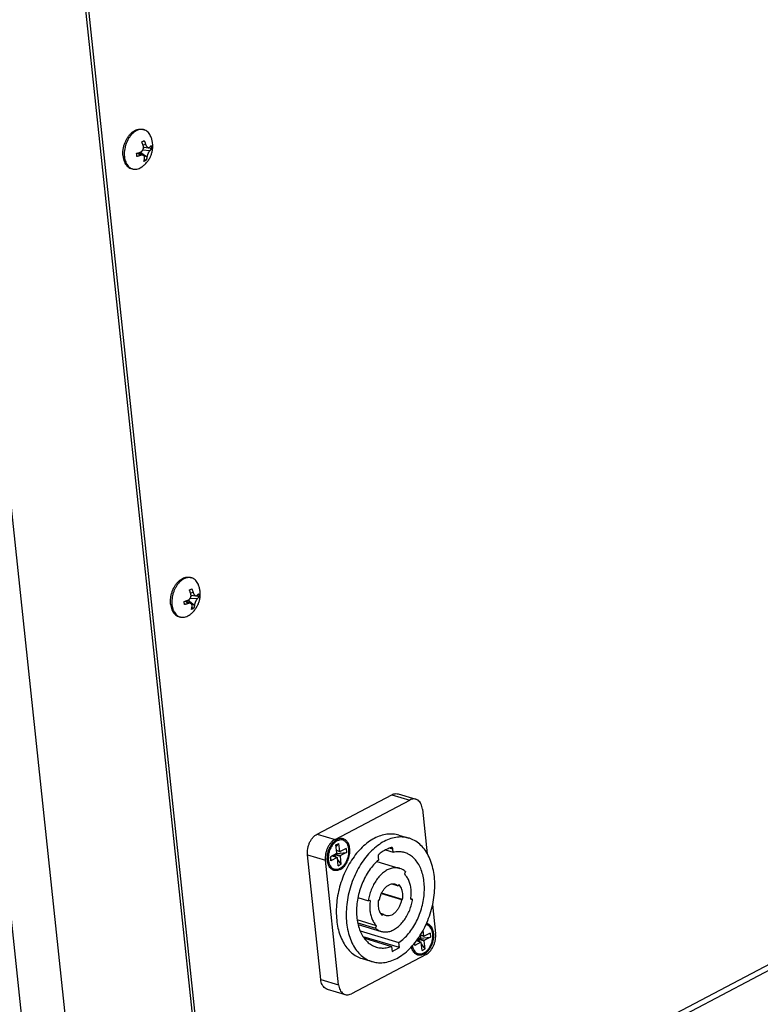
# Paper-space layout 'Layout1' of a CAD drawing. Header units: inches. Extents: x 29 to 351, y 58 to 234.
# Tile 36 of 104: x 102.08 to 107.4, y 78.32 to 85.39. Entities that reach past the tile are written whole.
import ezdxf

# ---------------------------------------------------------------- set-up
doc = ezdxf.new("R2010")
doc.units = ezdxf.units.IN
doc.header["$LTSCALE"] = 1.1
doc.header["$MEASUREMENT"] = 0
doc.layers.get('0').update_dxf_attribs({"linetype": 'CONTINUOUS'})
doc.layers.add('02___PRT_ALL_AXES', color=7, linetype='CONTINUOUS')
doc.layers.add('7_ALL_FEATURES', color=7, linetype='CONTINUOUS')

psp = doc.layouts.get("Layout1")

# ---------------------------------------------------------------- linework, layer by layer
at = {"color": 7, "linetype": 'Continuous'}
for p, q in [((103.4449, 77.3004), (102.288, 88.2076)), ((104.2194, 79.5392), (104.7556, 79.8214)), ((104.348, 79.501), (104.8842, 79.7832)), ((104.7556, 79.8214), (104.8842, 79.7832)), ((104.8006, 79.8274), (104.9292, 79.7892)), ((104.976, 79.7183), (105.01, 79.3975)), ((109.5183, 79.685), (104.1029, 76.8349)), ((104.2194, 79.5392), (104.348, 79.501)), ((104.355, 79.4613), (104.3765, 79.4726)), ((104.3612, 79.4034), (104.355, 79.4613)), ((104.3562, 79.4503), (104.3765, 79.4726)), ((104.3826, 79.4147), (104.3765, 79.4726)), ((104.4285, 79.4358), (104.3851, 79.4129)), ((104.4285, 79.4358), (104.4315, 79.4072)), ((104.7111, 79.4251), (104.7667, 79.4086)), ((104.7644, 79.4303), (104.7397, 79.4376)), ((104.7667, 79.4086), (104.7644, 79.4303)), ((104.2452, 78.4956), (104.1503, 79.3896)), ((104.1503, 79.3896), (104.279, 79.3514)), ((104.2997, 79.3567), (104.3, 79.3531)), ((104.3593, 79.3994), (104.3159, 79.3765)), ((104.3159, 79.3765), (104.3189, 79.3479)), ((104.3189, 79.3479), (104.3167, 79.3769)), ((104.3624, 79.3708), (104.3189, 79.3479)), ((104.3624, 79.3708), (104.3257, 79.3817)), ((104.3636, 79.3709), (104.3263, 79.382)), ((104.3314, 79.3805), (104.3448, 79.3875)), ((104.3427, 79.3906), (104.3448, 79.3875)), ((104.3551, 79.3735), (104.3448, 79.3875)), ((104.3459, 79.3923), (104.3863, 79.3803)), ((104.3514, 79.3952), (104.3881, 79.3843)), ((104.3826, 79.4147), (104.3593, 79.4216)), ((104.3839, 79.4128), (104.3594, 79.4201)), ((104.36, 79.3999), (104.4315, 79.4072)), ((104.371, 79.3111), (104.3648, 79.3691)), ((104.3924, 79.3224), (104.3659, 79.3586)), ((104.3924, 79.3224), (104.3863, 79.3803)), ((104.4315, 79.4072), (104.3881, 79.3843)), ((104.6571, 79.3739), (104.6594, 79.3522)), ((104.3738, 78.4574), (104.279, 79.3514)), ((104.371, 79.3111), (104.3924, 79.3224)), ((104.649, 79.3419), (104.8136, 79.2931)), ((104.8549, 79.2694), (104.8459, 79.2525)), ((104.7568, 79.181), (104.8006, 79.168)), ((104.8061, 79.1781), (104.8006, 79.168)), ((104.5125, 79.0827), (104.5874, 79.0604)), ((104.6816, 79.1125), (104.8258, 79.0697)), ((104.8338, 79.07), (104.6828, 79.1148)), ((104.8258, 79.0697), (104.8338, 79.07)), ((104.892, 79.0723), (104.8926, 79.0766)), ((104.892, 79.0723), (104.9053, 79.0728)), ((104.8924, 79.0766), (104.9053, 79.0728)), ((104.6006, 79.061), (104.5874, 79.0604)), ((104.6669, 79.0635), (104.6589, 79.0632)), ((105.0486, 79.0336), (105.0708, 78.8242)), ((104.6742, 78.9705), (104.692, 78.9652)), ((104.6866, 78.9551), (104.692, 78.9652)), ((104.6468, 78.8807), (104.5073, 78.9222)), ((104.5118, 78.9012), (104.6377, 78.8638)), ((104.5145, 78.889), (104.6791, 78.8402)), ((104.6377, 78.8638), (104.6468, 78.8807)), ((104.5294, 78.8433), (104.8071, 78.7609)), ((104.8109, 78.7249), (104.5508, 78.8021)), ((104.559, 78.7904), (104.7535, 78.7326)), ((104.9617, 78.7913), (104.9357, 78.7777)), ((104.9537, 78.7872), (104.9904, 78.7763)), ((104.9635, 78.7953), (104.9615, 78.8144)), ((104.9849, 78.8066), (104.9616, 78.8135)), ((104.9862, 78.8047), (104.9617, 78.812)), ((104.9623, 78.7919), (105.0339, 78.7991)), ((104.9849, 78.8066), (104.9805, 78.8485)), ((105.0308, 78.8277), (104.9874, 78.8049)), ((105.0339, 78.7991), (104.9904, 78.7763)), ((105.0308, 78.8277), (105.0339, 78.7991)), ((104.7535, 78.7326), (104.7573, 78.6967)), ((104.8109, 78.7249), (104.8071, 78.7609)), ((104.9196, 78.7559), (104.9213, 78.7399)), ((104.9213, 78.7399), (104.92, 78.7564)), ((104.9647, 78.7627), (104.9213, 78.7399)), ((104.9647, 78.7627), (104.932, 78.7724)), ((104.9659, 78.7629), (104.9323, 78.7728)), ((104.9337, 78.7724), (104.9471, 78.7795)), ((104.945, 78.7826), (104.9471, 78.7795)), ((104.9574, 78.7654), (104.9471, 78.7795)), ((104.9482, 78.7843), (104.9886, 78.7723)), ((104.9733, 78.7031), (104.9671, 78.761)), ((104.9947, 78.7143), (104.9682, 78.7505)), ((104.9947, 78.7143), (104.9886, 78.7723)), ((105.0018, 78.6746), (104.4656, 78.3924)), ((104.9733, 78.7031), (104.9947, 78.7143)), ((104.2452, 78.4956), (104.3738, 78.4574)), ((104.292, 78.4247), (104.4206, 78.3865))]:
    psp.add_line(p, q, dxfattribs=at)
for points, start_tangent, end_tangent in [([(104.7556, 79.8214), (104.7714, 79.8276), (104.7872, 79.8295), (104.8006, 79.8274)], (0.884928, 0.465728), (0.958764, -0.284203)), ([(104.9292, 79.7892), (104.9158, 79.7913), (104.9, 79.7894), (104.8842, 79.7832)], (-0.958764, 0.284203), (-0.884928, -0.465728)), ([(104.976, 79.7183), (104.9722, 79.7383), (104.9655, 79.7561), (104.9562, 79.7707), (104.9444, 79.7817), (104.9307, 79.7887), (104.9292, 79.7892)], (-0.10548, 0.994421), (-0.958764, 0.284203)), ([(104.1503, 79.3896), (104.1497, 79.4113), (104.1521, 79.4339), (104.1575, 79.4563), (104.1658, 79.4779), (104.1767, 79.4977), (104.1895, 79.5149), (104.204, 79.529), (104.2194, 79.5392)], (-0.10548, 0.994421), (0.884928, 0.465728)), ([(104.348, 79.501), (104.3326, 79.4908), (104.3181, 79.4767), (104.3053, 79.4595), (104.2945, 79.4397), (104.2862, 79.4181), (104.2807, 79.3957), (104.2783, 79.3731), (104.279, 79.3514)], (-0.884928, -0.465728), (0.10548, -0.994421)), ([(104.4475, 79.4307), (104.4428, 79.4531), (104.4342, 79.4719), (104.422, 79.4861), (104.407, 79.4948), (104.3901, 79.4976), (104.3723, 79.4942), (104.3545, 79.4848), (104.3378, 79.4701), (104.3309, 79.4618)], (-0.10548, 0.994421), (-0.609077, -0.793111)), ([(104.3233, 79.4507), (104.3116, 79.428), (104.3036, 79.4032), (104.2997, 79.3777), (104.2993, 79.3691)], (-0.52902, -0.84861), (-0.0129, -0.999917)), ([(104.3, 79.3531), (104.3046, 79.3307), (104.3133, 79.3118), (104.3255, 79.2976), (104.3404, 79.2889), (104.3573, 79.2862), (104.3752, 79.2896), (104.393, 79.2989), (104.4096, 79.3137), (104.4242, 79.333), (104.4358, 79.3557), (104.4439, 79.3805), (104.4478, 79.406), (104.4475, 79.4307)], (0.10548, -0.994421), (-0.10548, 0.994421)), ([(104.3309, 79.4618), (104.3233, 79.4507)], (-0.609077, -0.793111), (-0.52902, -0.84861)), ([(104.7109, 79.4255), (104.6943, 79.4163), (104.6666, 79.3975)], (-0.889721, -0.456505), (-0.797426, -0.603416)), ([(104.7512, 79.442), (104.7226, 79.4312), (104.7109, 79.4255)], (-0.956214, -0.292668), (-0.889721, -0.456505)), ([(104.7566, 79.4421), (104.755, 79.4424), (104.7512, 79.442)], (-0.95845, 0.285261), (-0.956214, -0.292668)), ([(104.7644, 79.4303), (104.7633, 79.435), (104.7613, 79.4388), (104.7584, 79.4413), (104.7566, 79.4421)], (-0.10548, 0.994421), (-0.95845, 0.285261)), ([(104.2993, 79.3691), (104.2997, 79.3567)], (-0.0129, -0.999917), (0.077024, -0.997029)), ([(104.3593, 79.3994), (104.36, 79.3999), (104.3605, 79.4006), (104.361, 79.4015), (104.3612, 79.4025), (104.3612, 79.4034)], (0.884928, 0.465728), (-0.10548, 0.994421)), ([(104.3636, 79.3709), (104.3631, 79.371), (104.3624, 79.3708)], (-0.959399, 0.282052), (-0.884928, -0.465728)), ([(104.3648, 79.3691), (104.3646, 79.3699), (104.3642, 79.3705), (104.3637, 79.3709), (104.3636, 79.3709)], (-0.10548, 0.994421), (-0.959399, 0.282052)), ([(104.3826, 79.4147), (104.3828, 79.4138), (104.3832, 79.4132), (104.3838, 79.4128), (104.3839, 79.4128)], (0.10548, -0.994421), (0.959399, -0.282052)), ([(104.3839, 79.4128), (104.3844, 79.4127), (104.3851, 79.4129)], (0.959399, -0.282052), (0.884928, 0.465728)), ([(104.3881, 79.3843), (104.3875, 79.3838), (104.3869, 79.3831), (104.3865, 79.3822), (104.3863, 79.3813), (104.3863, 79.3803)], (-0.884928, -0.465728), (0.10548, -0.994421)), ([(104.6666, 79.3975), (104.6631, 79.3941), (104.6602, 79.3896), (104.6582, 79.3845), (104.6571, 79.3791), (104.6571, 79.3739)], (-0.797426, -0.603416), (0.10548, -0.994421)), ([(104.8472, 79.4063), (104.8402, 79.4082), (104.8041, 79.4126), (104.7667, 79.4086)], (-0.958538, 0.284964), (-0.977595, -0.210492)), ([(104.8071, 78.7609), (104.843, 78.7897), (104.8765, 78.8253), (104.9069, 78.8667), (104.9334, 78.913), (104.9554, 78.963), (104.9723, 79.0155), (104.9837, 79.0692), (104.9894, 79.1229), (104.9892, 79.1752), (104.983, 79.2249), (104.9712, 79.2708), (104.9539, 79.3117), (104.9315, 79.3466), (104.9047, 79.3748), (104.874, 79.3955), (104.8472, 79.4063)], (0.82451, 0.565847), (-0.958538, 0.284964)), ([(104.6594, 79.3522), (104.6251, 79.3184), (104.5938, 79.2785), (104.5661, 79.2335), (104.5428, 79.1844), (104.5245, 79.1324), (104.5115, 79.0789), (104.5043, 79.025), (104.5029, 78.9722), (104.5074, 78.9217), (104.5177, 78.8746), (104.5335, 78.8323), (104.5545, 78.7956), (104.5802, 78.7655), (104.6099, 78.7427), (104.6429, 78.7277), (104.6455, 78.7269)], (-0.75894, -0.651161), (0.958663, -0.284544)), ([(104.8136, 79.2931), (104.8071, 79.2948), (104.78, 79.2972), (104.7519, 79.2926), (104.7236, 79.2812), (104.696, 79.2632), (104.6699, 79.2393), (104.6462, 79.2101), (104.6255, 79.1766), (104.6085, 79.1397), (104.5957, 79.1006), (104.5874, 79.0604)], (-0.958532, 0.284986), (-0.144315, -0.989532)), ([(104.8549, 79.2694), (104.8323, 79.2854), (104.8136, 79.2931)], (-0.739615, 0.673031), (-0.958532, 0.284986)), ([(104.8926, 79.0766), (104.8952, 79.1089), (104.8938, 79.1442), (104.8879, 79.1772), (104.8778, 79.2068), (104.8636, 79.2322), (104.8459, 79.2525)], (0.130754, 0.991415), (-0.739615, 0.673031)), ([(104.6669, 79.0635), (104.6721, 79.0876), (104.6806, 79.1107), (104.6919, 79.1319), (104.7057, 79.1502), (104.7212, 79.1649), (104.7378, 79.1753), (104.7548, 79.181), (104.7567, 79.1813)], (0.144315, 0.989532), (0.988595, 0.150598)), ([(104.7567, 79.1813), (104.7714, 79.1816), (104.78, 79.1798)], (0.988595, 0.150598), (0.958658, -0.284562)), ([(104.78, 79.1798), (104.7869, 79.1772), (104.8006, 79.168)], (0.958658, -0.284562), (0.739615, -0.673031)), ([(104.8338, 79.07), (104.8356, 79.092), (104.8348, 79.1132), (104.8313, 79.133), (104.8252, 79.1507), (104.8167, 79.1659), (104.8061, 79.1781)], (0.144315, 0.989532), (-0.739615, 0.673031)), ([(104.6791, 78.8402), (104.6856, 78.8385), (104.7127, 78.836), (104.7408, 78.8406), (104.7691, 78.852), (104.7967, 78.87), (104.8227, 78.8939), (104.8465, 78.9231), (104.8672, 78.9567), (104.8842, 78.9935), (104.897, 79.0326), (104.9053, 79.0728)], (0.958532, -0.284986), (0.144315, 0.989532)), ([(104.8258, 79.0697), (104.8206, 79.0457), (104.8121, 79.0225), (104.8007, 79.0013), (104.787, 78.983), (104.7715, 78.9683), (104.7549, 78.9579), (104.7379, 78.9523), (104.7213, 78.9516), (104.7127, 78.9534)], (-0.144315, -0.989532), (-0.958658, 0.284562)), ([(104.6006, 79.061), (104.5975, 79.0243), (104.5989, 78.989), (104.6048, 78.956), (104.6149, 78.9264), (104.6291, 78.9011), (104.6468, 78.8807)], (-0.144315, -0.989532), (0.739615, -0.673031)), ([(104.6589, 79.0632), (104.657, 79.0412), (104.6579, 79.02), (104.6614, 79.0003), (104.6675, 78.9825), (104.6739, 78.9704)], (-0.144315, -0.989532), (0.535051, -0.84482)), ([(104.6739, 78.9704), (104.676, 78.9673), (104.6866, 78.9551)], (0.535051, -0.84482), (0.739615, -0.673031)), ([(104.7127, 78.9534), (104.7058, 78.956), (104.692, 78.9652)], (-0.958658, 0.284562), (-0.739615, 0.673031)), ([(104.6377, 78.8638), (104.6604, 78.8478), (104.6791, 78.8402)], (0.739615, -0.673031), (0.958532, -0.284986)), ([(105.0498, 78.8226), (105.0451, 78.845), (105.0365, 78.8639), (105.0243, 78.8781), (105.0093, 78.8868), (105.0007, 78.889)], (-0.10548, 0.994421), (-0.988531, 0.15102)), ([(104.9032, 78.7382), (104.907, 78.7226), (104.9156, 78.7037), (104.9278, 78.6895), (104.9427, 78.6808), (104.9597, 78.6781), (104.9775, 78.6815), (104.9953, 78.6908), (105.0119, 78.7056), (105.0265, 78.7249), (105.0381, 78.7476), (105.0462, 78.7724), (105.0501, 78.7979), (105.0498, 78.8226)], (0.160678, -0.987007), (-0.10548, 0.994421)), ([(104.9617, 78.7913), (104.9623, 78.7918), (104.9629, 78.7925), (104.9633, 78.7934), (104.9635, 78.7944), (104.9635, 78.7953)], (0.884928, 0.465728), (-0.10548, 0.994421)), ([(104.9849, 78.8066), (104.9851, 78.8058), (104.9855, 78.8051), (104.9861, 78.8048), (104.9862, 78.8047)], (0.10548, -0.994421), (0.959399, -0.282052)), ([(104.9862, 78.8047), (104.9867, 78.8047), (104.9874, 78.8049)], (0.959399, -0.282052), (0.884928, 0.465728)), ([(105.0018, 78.6746), (105.0172, 78.6849), (105.0317, 78.699), (105.0445, 78.7161), (105.0553, 78.736), (105.0636, 78.7576), (105.0691, 78.7799), (105.0715, 78.8026), (105.0708, 78.8242)], (0.884928, 0.465728), (-0.10548, 0.994421)), ([(104.6455, 78.7269), (104.6784, 78.721), (104.7156, 78.7227), (104.7535, 78.7326)], (0.958663, -0.284544), (0.937471, 0.348063)), ([(104.7573, 78.6967), (104.7753, 78.7045), (104.7932, 78.7139), (104.8109, 78.7249)], (0.932685, 0.360693), (0.830816, 0.556547)), ([(104.9659, 78.7629), (104.9654, 78.7629), (104.9647, 78.7627)], (-0.959399, 0.282052), (-0.884928, -0.465728)), ([(104.9671, 78.761), (104.9669, 78.7618), (104.9665, 78.7625), (104.966, 78.7628), (104.9659, 78.7629)], (-0.10548, 0.994421), (-0.959399, 0.282052)), ([(104.9904, 78.7763), (104.9898, 78.7758), (104.9892, 78.7751), (104.9888, 78.7742), (104.9886, 78.7732), (104.9886, 78.7723)], (-0.884928, -0.465728), (0.10548, -0.994421)), ([(104.292, 78.4247), (104.2904, 78.4252), (104.2768, 78.4321), (104.265, 78.4432), (104.2556, 78.4577), (104.2489, 78.4756), (104.2452, 78.4956)], (-0.958764, 0.284203), (-0.10548, 0.994421)), ([(104.3738, 78.4574), (104.3775, 78.4374), (104.3843, 78.4196), (104.3936, 78.405), (104.4054, 78.3939), (104.419, 78.387), (104.4206, 78.3865)], (0.10548, -0.994421), (0.958764, -0.284203)), ([(104.4206, 78.3865), (104.4339, 78.3844), (104.4497, 78.3863), (104.4656, 78.3924)], (0.958764, -0.284203), (0.884928, 0.465728))]:
    psp.add_spline(points, degree=3, dxfattribs=dict(at, start_tangent=start_tangent, end_tangent=end_tangent))
at = {"layer": '02___PRT_ALL_AXES', "color": 7, "linetype": 'Continuous'}
for p, q in [((102.9671, 84.601), (102.9768, 84.5981)), ((102.8837, 84.3202), (102.8934, 84.3173)), ((103.3085, 81.3825), (103.3182, 81.3796)), ((103.2251, 81.1017), (103.2348, 81.0988)), ((104.8066, 79.5313), (104.878, 79.5101)), ((105.0097, 78.897), (105.0048, 78.8982)), ((104.5432, 78.6444), (104.6146, 78.6232))]:
    psp.add_line(p, q, dxfattribs=at)
for points, start_tangent, end_tangent in [([(102.8916, 84.5805), (102.9031, 84.5888), (102.9196, 84.5975), (102.9362, 84.6024), (102.9525, 84.6035), (102.9671, 84.601)], (0.772431, 0.635098), (0.958664, -0.284541)), ([(102.8265, 84.4542), (102.831, 84.4778), (102.838, 84.5009), (102.8475, 84.5229), (102.859, 84.5433), (102.8724, 84.5613), (102.8872, 84.5767), (102.8916, 84.5805)], (0.132091, 0.991238), (0.772431, 0.635098)), ([(102.8247, 84.4307), (102.8265, 84.4542)], (0.01783, 0.999841), (0.132091, 0.991238)), ([(102.8257, 84.4081), (102.8247, 84.4307)], (-0.10548, 0.994421), (0.01783, 0.999841)), ([(102.8257, 84.4081), (102.8294, 84.3869), (102.8357, 84.3678), (102.8444, 84.3511), (102.8554, 84.3375), (102.8682, 84.3272), (102.8827, 84.3205), (102.8837, 84.3202)], (0.10548, -0.994421), (0.958664, -0.284541)), ([(103.1679, 81.2356), (103.1724, 81.2592), (103.1794, 81.2824), (103.1889, 81.3044), (103.2004, 81.3247), (103.2138, 81.3428), (103.2286, 81.3582), (103.233, 81.3619)], (0.132091, 0.991238), (0.772431, 0.635098)), ([(103.233, 81.3619), (103.2445, 81.3703), (103.261, 81.379), (103.2776, 81.3839), (103.2939, 81.385), (103.3085, 81.3825)], (0.772431, 0.635098), (0.958664, -0.284541)), ([(103.1671, 81.1896), (103.1661, 81.2122)], (-0.10548, 0.994421), (0.01783, 0.999841)), ([(103.1661, 81.2122), (103.1679, 81.2356)], (0.01783, 0.999841), (0.132091, 0.991238)), ([(103.1671, 81.1896), (103.1708, 81.1684), (103.1771, 81.1492), (103.1858, 81.1326), (103.1968, 81.1189), (103.2096, 81.1087), (103.2241, 81.102), (103.2251, 81.1017)], (0.10548, -0.994421), (0.958664, -0.284541)), ([(104.3401, 79.2786), (104.3357, 79.2802), (104.3249, 79.2861), (104.3154, 79.2946), (104.3072, 79.3054), (104.3008, 79.3185), (104.2961, 79.3333), (104.2933, 79.3495), (104.2925, 79.3668), (104.2937, 79.3848), (104.2969, 79.4029), (104.302, 79.4207), (104.3088, 79.4378), (104.3173, 79.4538), (104.3271, 79.4682), (104.3381, 79.4808), (104.3499, 79.4912), (104.3624, 79.4992)], (-0.958657, 0.284566), (0.884928, 0.465728)), ([(104.6303, 79.508), (104.5859, 79.4802), (104.5434, 79.4443), (104.5035, 79.4012), (104.4671, 79.3517), (104.4349, 79.2968), (104.4076, 79.2377), (104.3858, 79.1755), (104.3698, 79.1116), (104.3601, 79.0471), (104.3567, 78.9835), (104.3599, 78.922), (104.3694, 78.8639), (104.3852, 78.8104), (104.4069, 78.7625), (104.434, 78.7212), (104.466, 78.6874), (104.5023, 78.6617), (104.5421, 78.6447), (104.5432, 78.6444)], (-0.884928, -0.465728), (0.958628, -0.284662)), ([(104.4074, 79.5051), (104.4001, 79.5067), (104.3878, 79.507), (104.3751, 79.5045), (104.3624, 79.4992)], (-0.958657, 0.284566), (-0.884928, -0.465728)), ([(104.3851, 79.2846), (104.3976, 79.2925), (104.4094, 79.3029), (104.4204, 79.3155), (104.4302, 79.33), (104.4386, 79.3459), (104.4455, 79.3631), (104.4506, 79.3809), (104.4537, 79.399), (104.4549, 79.4169), (104.4542, 79.4342), (104.4514, 79.4505), (104.4467, 79.4653), (104.4402, 79.4783), (104.4321, 79.4892), (104.4226, 79.4977), (104.4118, 79.5035), (104.4074, 79.5051)], (0.884928, 0.465728), (-0.958657, 0.284566)), ([(104.8066, 79.5313), (104.7652, 79.5389), (104.7209, 79.5377), (104.6756, 79.5273), (104.6303, 79.508)], (-0.958628, 0.284662), (-0.884928, -0.465728)), ([(104.8781, 79.5101), (104.8429, 79.5171), (104.7966, 79.517), (104.7492, 79.5068), (104.7018, 79.4868)], (-0.958677, 0.284498), (-0.884928, -0.465728)), ([(104.7909, 78.6464), (104.8374, 78.6758), (104.8818, 78.7139), (104.9232, 78.76), (104.9606, 78.8128), (104.9933, 78.8713), (105.0204, 78.9342), (105.0414, 79.0001), (105.0559, 79.0674), (105.0634, 79.1347), (105.0638, 79.2005), (105.0571, 79.2633), (105.0435, 79.3217), (105.0233, 79.3745), (104.9969, 79.4203), (104.9648, 79.4582), (104.9279, 79.4874), (104.887, 79.5072), (104.8781, 79.5101)], (0.884928, 0.465728), (-0.958677, 0.284498)), ([(104.7018, 79.4868), (104.6553, 79.4574), (104.6109, 79.4193), (104.5695, 79.3733), (104.5321, 79.3204), (104.4994, 79.2619), (104.4723, 79.199), (104.4512, 79.1331), (104.4368, 79.0658), (104.4293, 78.9985), (104.4289, 78.9327), (104.4355, 78.8699), (104.4491, 78.8115), (104.4694, 78.7588), (104.4958, 78.7129), (104.5278, 78.675), (104.5648, 78.6458), (104.6057, 78.626), (104.6146, 78.6232)], (-0.884928, -0.465728), (0.958677, -0.284498)), ([(104.3851, 79.2846), (104.3724, 79.2793), (104.3597, 79.2768), (104.3474, 79.2771), (104.3401, 79.2786)], (-0.884928, -0.465728), (-0.958657, 0.284566)), ([(104.9874, 78.6765), (104.9999, 78.6845), (105.0117, 78.6948), (105.0227, 78.7074), (105.0325, 78.7219), (105.041, 78.7379), (105.0478, 78.755), (105.0529, 78.7728), (105.056, 78.7909), (105.0573, 78.8088), (105.0565, 78.8261), (105.0537, 78.8424), (105.049, 78.8572), (105.0425, 78.8702), (105.0344, 78.8811), (105.0249, 78.8896), (105.0141, 78.8955), (105.0097, 78.897)], (0.884928, 0.465728), (-0.958657, 0.284566)), ([(104.9424, 78.6706), (104.938, 78.6721), (104.9272, 78.678), (104.9177, 78.6865), (104.9095, 78.6974), (104.9031, 78.7104), (104.8984, 78.7252), (104.8971, 78.7312)], (-0.958657, 0.284566), (-0.183555, 0.983009)), ([(104.6146, 78.6232), (104.6498, 78.6161), (104.6961, 78.6162), (104.7435, 78.6264), (104.7909, 78.6464)], (0.958677, -0.284498), (0.884928, 0.465728)), ([(104.9874, 78.6765), (104.9747, 78.6712), (104.962, 78.6687), (104.9497, 78.669), (104.9424, 78.6706)], (-0.884928, -0.465728), (-0.958657, 0.284566))]:
    psp.add_spline(points, degree=3, dxfattribs=dict(at, start_tangent=start_tangent, end_tangent=end_tangent))
at = {"layer": '7_ALL_FEATURES', "color": 7, "linetype": 'Continuous'}
for p, q in [((103.9989, 60.3112), (100.7686, 90.7656)), ((104.3075, 60.3509), (101.0771, 90.8053)), ((102.265, 88.2097), (103.4257, 77.2667)), ((102.9678, 84.6001), (102.9671, 84.6002)), ((102.9605, 84.511), (102.9694, 84.5154)), ((102.9694, 84.5154), (102.9777, 84.52)), ((102.9678, 84.453), (103.0189, 84.4494)), ((102.9879, 84.4925), (102.9692, 84.4884)), ((102.9723, 84.4675), (102.9814, 84.4723)), ((102.9725, 84.4733), (103.0076, 84.4693)), ((103.0303, 84.4616), (103.0025, 84.4699)), ((102.9228, 84.4292), (102.9363, 84.4329)), ((102.9517, 84.414), (102.9303, 84.4312)), ((102.9363, 84.4329), (102.9493, 84.4369)), ((102.9363, 84.4329), (102.9718, 84.4135)), ((102.9445, 84.4284), (102.9438, 84.4351)), ((102.9515, 84.4379), (102.9974, 84.4028)), ((102.9843, 84.3752), (102.9754, 84.3708)), ((102.9925, 84.3798), (102.9787, 84.384)), ((102.9925, 84.3798), (102.9843, 84.3752)), ((102.9493, 84.3247), (102.9598, 84.331)), ((103.3092, 81.3815), (103.3085, 81.3817)), ((103.3019, 81.2925), (103.3108, 81.2969)), ((103.3293, 81.274), (103.3106, 81.2699)), ((103.3108, 81.2969), (103.3191, 81.3015)), ((103.2642, 81.2107), (103.2777, 81.2143)), ((103.2931, 81.1955), (103.2717, 81.2127)), ((103.2777, 81.2143), (103.2907, 81.2184)), ((103.2777, 81.2144), (103.3132, 81.195)), ((103.2859, 81.2099), (103.2852, 81.2166)), ((103.2929, 81.2194), (103.3388, 81.1843)), ((103.3092, 81.2345), (103.3603, 81.2309)), ((103.3137, 81.249), (103.3227, 81.2538)), ((103.3139, 81.2548), (103.349, 81.2508)), ((103.3717, 81.2431), (103.3439, 81.2514)), ((103.3257, 81.1567), (103.3168, 81.1523)), ((103.3339, 81.1613), (103.3201, 81.1654)), ((103.3339, 81.1613), (103.3257, 81.1567)), ((103.2907, 81.1062), (103.3012, 81.1125)), ((104.099, 76.7904), (109.5412, 79.6546))]:
    psp.add_line(p, q, dxfattribs=at)
for points, start_tangent, end_tangent in [([(102.921, 84.5907), (102.9056, 84.5809), (102.8909, 84.568), (102.8773, 84.5524), (102.8651, 84.5345), (102.8546, 84.5147), (102.8462, 84.4934), (102.8399, 84.4713), (102.8359, 84.4489), (102.8344, 84.4267), (102.8354, 84.4052)], (-0.884928, -0.465728), (0.10548, -0.994421)), ([(102.9671, 84.6002), (102.9525, 84.6005), (102.9368, 84.5973), (102.921, 84.5907)], (-0.99155, 0.129728), (-0.884928, -0.465728)), ([(102.9768, 84.5981), (102.9678, 84.6001)], (-0.958671, 0.284516), (-0.98991, 0.141698)), ([(103.025, 84.5504), (103.0176, 84.5649), (103.0075, 84.5784), (102.9957, 84.5889), (102.9823, 84.5962), (102.9768, 84.5981)], (-0.385984, 0.922505), (-0.958671, 0.284516)), ([(102.9598, 84.331), (102.9804, 84.3473), (102.9992, 84.3674), (103.014, 84.3889), (103.025, 84.4109), (103.0327, 84.4334), (103.0373, 84.4562), (103.039, 84.4794), (103.0376, 84.503), (103.033, 84.5268), (103.025, 84.5504)], (0.826963, 0.562256), (-0.386003, 0.922497)), ([(102.9777, 84.52), (102.9801, 84.5143), (102.9824, 84.5085), (102.9845, 84.5028), (102.9864, 84.4974), (102.9879, 84.4925)], (0.399218, -0.916856), (0.298159, -0.954516)), ([(102.9493, 84.4369), (102.9545, 84.4392), (102.9587, 84.4421), (102.9622, 84.4453), (102.9651, 84.4487), (102.9675, 84.4524), (102.9695, 84.4565), (102.971, 84.4608), (102.9719, 84.4649), (102.9724, 84.4686), (102.9725, 84.4723), (102.9725, 84.4733)], (0.948297, 0.317384), (-0.038014, 0.999277)), ([(102.9708, 84.4835), (102.9692, 84.4883), (102.9674, 84.4936), (102.9653, 84.4993), (102.963, 84.5052), (102.9605, 84.511)], (-0.298159, 0.954516), (-0.399218, 0.916856)), ([(102.9725, 84.4733), (102.9723, 84.4761), (102.9717, 84.4799), (102.9708, 84.4835)], (-0.038014, 0.999277), (-0.298159, 0.954516)), ([(102.9879, 84.4925), (102.9901, 84.4868), (102.9923, 84.4822), (102.9946, 84.4785), (102.997, 84.4756), (102.9995, 84.4731), (103.0022, 84.4712), (103.0048, 84.47), (103.0075, 84.4693), (103.0076, 84.4693)], (0.298159, -0.954516), (0.993513, -0.113721)), ([(103.0189, 84.4494), (103.016, 84.4464), (103.0134, 84.4431), (103.011, 84.4396), (103.0088, 84.4359), (103.0068, 84.4321), (103.0049, 84.428), (103.0031, 84.4238), (103.0016, 84.4199), (103.0005, 84.4164), (102.9995, 84.4129), (102.9986, 84.4094), (102.9979, 84.406), (102.9974, 84.4028)], (-0.748954, -0.662622), (-0.129017, -0.991642)), ([(103.0076, 84.4693), (103.0104, 84.4693), (103.0134, 84.4702), (103.0165, 84.4723)], (0.993513, -0.113721), (0.748954, 0.662622)), ([(103.0165, 84.4723), (103.0188, 84.4744), (103.0212, 84.4768), (103.0236, 84.4793), (103.0258, 84.4819), (103.0279, 84.4845)], (0.748954, 0.662622), (0.591042, 0.806641)), ([(103.0303, 84.4616), (103.0283, 84.459), (103.026, 84.4564), (103.0237, 84.4539), (103.0212, 84.4515), (103.0189, 84.4494)], (-0.591042, -0.806641), (-0.748954, -0.662622)), ([(103.0279, 84.4845), (103.0294, 84.473), (103.0303, 84.4616)], (0.162613, -0.98669), (0.045097, -0.998983)), ([(102.8354, 84.4052), (102.8389, 84.3851), (102.8447, 84.3667), (102.846, 84.3634)], (0.10548, -0.994421), (0.399775, -0.916613)), ([(102.9252, 84.4063), (102.9243, 84.4177), (102.9228, 84.4292)], (-0.045097, 0.998983), (-0.162613, 0.98669)), ([(102.9517, 84.414), (102.9472, 84.4126), (102.9422, 84.411), (102.9367, 84.4094), (102.9309, 84.4078), (102.9252, 84.4063)], (-0.948297, -0.317384), (-0.970098, -0.242712)), ([(102.9718, 84.4135), (102.9692, 84.4147), (102.9658, 84.4155), (102.9618, 84.4158), (102.9572, 84.4154), (102.9517, 84.414)], (-0.877805, 0.479018), (-0.948297, -0.317384)), ([(102.9803, 84.3938), (102.9805, 84.3989), (102.9798, 84.403), (102.9786, 84.4063), (102.9769, 84.4091), (102.9748, 84.4114), (102.9722, 84.4133), (102.9718, 84.4135)], (0.129017, 0.991642), (-0.877805, 0.479018)), ([(102.9754, 84.3708), (102.9767, 84.3754), (102.9779, 84.3802), (102.9789, 84.385), (102.9797, 84.3896), (102.9803, 84.3938)], (0.293167, 0.956061), (0.129017, 0.991642)), ([(102.9974, 84.4028), (102.9968, 84.3987), (102.9961, 84.3942), (102.9951, 84.3894), (102.9939, 84.3845), (102.9925, 84.3798)], (-0.129017, -0.991642), (-0.293167, -0.956061)), ([(102.846, 84.3634), (102.8527, 84.3505), (102.8628, 84.3371), (102.8746, 84.3265), (102.8841, 84.3209)], (0.399775, -0.916613), (0.901245, -0.43331)), ([(102.8841, 84.3209), (102.8879, 84.3192), (102.8934, 84.3173)], (0.901245, -0.43331), (0.958671, -0.284516)), ([(102.8934, 84.3173), (102.9024, 84.3153), (102.9177, 84.315), (102.9335, 84.3181), (102.9493, 84.3247)], (0.958671, -0.284516), (0.884928, 0.465728)), ([(103.2624, 81.3722), (103.247, 81.3624), (103.2323, 81.3495), (103.2187, 81.3339), (103.2065, 81.316), (103.196, 81.2961), (103.1876, 81.2749), (103.1813, 81.2528), (103.1773, 81.2304), (103.1758, 81.2082), (103.1768, 81.1867)], (-0.884928, -0.465728), (0.10548, -0.994421)), ([(103.3085, 81.3817), (103.2939, 81.3819), (103.2782, 81.3788), (103.2624, 81.3722)], (-0.99155, 0.129728), (-0.884928, -0.465728)), ([(103.3182, 81.3796), (103.3092, 81.3815)], (-0.958671, 0.284516), (-0.98991, 0.141698)), ([(103.3664, 81.3318), (103.359, 81.3463), (103.3489, 81.3598), (103.3371, 81.3704), (103.3237, 81.3777), (103.3182, 81.3796)], (-0.385984, 0.922505), (-0.958671, 0.284516)), ([(103.3012, 81.1125), (103.3218, 81.1288), (103.3406, 81.1489), (103.3554, 81.1704), (103.3664, 81.1924), (103.3741, 81.2149), (103.3787, 81.2377), (103.3804, 81.2609), (103.379, 81.2845), (103.3744, 81.3083), (103.3664, 81.3318)], (0.826963, 0.562256), (-0.386003, 0.922497)), ([(103.3122, 81.265), (103.3106, 81.2697), (103.3088, 81.2751), (103.3067, 81.2808), (103.3044, 81.2867), (103.3019, 81.2925)], (-0.298159, 0.954516), (-0.399218, 0.916856)), ([(103.3139, 81.2548), (103.3137, 81.2576), (103.3131, 81.2614), (103.3122, 81.265)], (-0.038014, 0.999277), (-0.298159, 0.954516)), ([(103.3191, 81.3015), (103.3215, 81.2958), (103.3238, 81.29), (103.3259, 81.2842), (103.3278, 81.2788), (103.3293, 81.274)], (0.399218, -0.916856), (0.298159, -0.954516)), ([(103.3293, 81.274), (103.3315, 81.2683), (103.3337, 81.2637), (103.336, 81.26), (103.3384, 81.257), (103.3409, 81.2546), (103.3436, 81.2527), (103.3462, 81.2514), (103.3489, 81.2508), (103.349, 81.2508)], (0.298159, -0.954516), (0.993513, -0.113721)), ([(103.3579, 81.2538), (103.3602, 81.2559), (103.3626, 81.2582), (103.365, 81.2608), (103.3672, 81.2634), (103.3692, 81.266)], (0.748954, 0.662622), (0.591042, 0.806641)), ([(103.3692, 81.266), (103.3708, 81.2544), (103.3717, 81.2431)], (0.162613, -0.98669), (0.045097, -0.998983)), ([(103.2666, 81.1878), (103.2657, 81.1991), (103.2642, 81.2107)], (-0.045097, 0.998983), (-0.162613, 0.98669)), ([(103.2931, 81.1955), (103.2886, 81.1941), (103.2836, 81.1925), (103.2781, 81.1909), (103.2723, 81.1893), (103.2666, 81.1878)], (-0.948297, -0.317384), (-0.970098, -0.242712)), ([(103.2907, 81.2184), (103.2959, 81.2207), (103.3001, 81.2236), (103.3036, 81.2267), (103.3065, 81.2302), (103.3089, 81.2339), (103.3109, 81.238), (103.3124, 81.2422), (103.3133, 81.2464), (103.3138, 81.25), (103.3139, 81.2538), (103.3139, 81.2548)], (0.948297, 0.317384), (-0.038014, 0.999277)), ([(103.3132, 81.195), (103.3106, 81.1961), (103.3072, 81.197), (103.3032, 81.1973), (103.2986, 81.1969), (103.2931, 81.1955)], (-0.877805, 0.479018), (-0.948297, -0.317384)), ([(103.3217, 81.1753), (103.3219, 81.1803), (103.3212, 81.1844), (103.32, 81.1878), (103.3183, 81.1906), (103.3162, 81.1929), (103.3136, 81.1948), (103.3132, 81.195)], (0.129017, 0.991642), (-0.877805, 0.479018)), ([(103.3603, 81.2309), (103.3574, 81.2279), (103.3548, 81.2246), (103.3524, 81.2211), (103.3502, 81.2174), (103.3482, 81.2136), (103.3463, 81.2095), (103.3445, 81.2053), (103.343, 81.2013), (103.3419, 81.1979), (103.3409, 81.1944), (103.34, 81.1909), (103.3393, 81.1875), (103.3388, 81.1843)], (-0.748954, -0.662622), (-0.129017, -0.991642)), ([(103.349, 81.2508), (103.3518, 81.2508), (103.3547, 81.2517), (103.3579, 81.2538)], (0.993513, -0.113721), (0.748954, 0.662622)), ([(103.3717, 81.2431), (103.3697, 81.2405), (103.3674, 81.2379), (103.365, 81.2354), (103.3626, 81.233), (103.3603, 81.2309)], (-0.591042, -0.806641), (-0.748954, -0.662622)), ([(103.1768, 81.1867), (103.1802, 81.1665), (103.1861, 81.1482), (103.1874, 81.1449)], (0.10548, -0.994421), (0.399775, -0.916613)), ([(103.1874, 81.1449), (103.1941, 81.132), (103.2042, 81.1185), (103.216, 81.108), (103.2255, 81.1024)], (0.399775, -0.916613), (0.901245, -0.43331)), ([(103.3168, 81.1523), (103.3181, 81.1569), (103.3193, 81.1617), (103.3203, 81.1665), (103.3211, 81.1711), (103.3217, 81.1753)], (0.293167, 0.956061), (0.129017, 0.991642)), ([(103.3388, 81.1843), (103.3382, 81.1802), (103.3375, 81.1756), (103.3365, 81.1708), (103.3353, 81.166), (103.3339, 81.1613)], (-0.129017, -0.991642), (-0.293167, -0.956061)), ([(103.2255, 81.1024), (103.2293, 81.1007), (103.2348, 81.0988)], (0.901245, -0.43331), (0.958671, -0.284516)), ([(103.2348, 81.0988), (103.2438, 81.0968), (103.2591, 81.0964), (103.2749, 81.0996), (103.2907, 81.1062)], (0.958671, -0.284516), (0.884928, 0.465728))]:
    psp.add_spline(points, degree=3, dxfattribs=dict(at, start_tangent=start_tangent, end_tangent=end_tangent))

doc.saveas('drawing.dxf')
